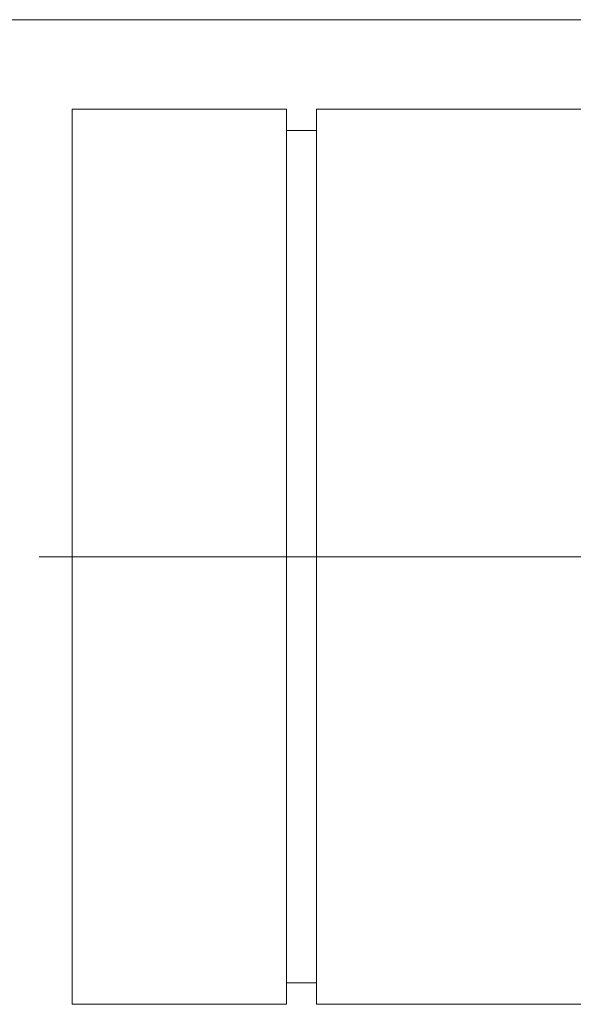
# Model space of a CAD drawing. Header units: millimetres. Extents: x -12870 to -11470, y -3129 to -2170.
# Tile 5 of 17: x -11723 to -11695, y -2476 to -2426. Entities that reach past the tile are written whole.
import ezdxf

# ---------------------------------------------------------------- set-up
doc = ezdxf.new("R2010")
doc.units = ezdxf.units.MM
doc.linetypes.add('CENTER', pattern=[50.8, 31.75, -6.35, 6.35, -6.35])
doc.layers.add('图层2', color=3, linetype='CENTER', lineweight=13)
doc.layers.add('图层7', color=4, linetype='Continuous', lineweight=15)

msp = doc.modelspace()

# ---------------------------------------------------------------- linework, layer by layer
at = {"layer": '图层2'}
msp.add_line((-12792.174, -2426.241), (-11511.174, -2426.241), dxfattribs=at)
at = {"layer": '图层7'}
for p, q in [((-11720.088, -2475.741), (-11720.088, -2430.741)), ((-11720.088, -2430.741), (-11709.304, -2430.741)), ((-11709.304, -2475.741), (-11709.304, -2430.741)), ((-11707.798, -2430.741), (-11612.694, -2430.741)), ((-11707.798, -2430.741), (-11707.798, -2475.741)), ((-11709.304, -2431.813), (-11707.798, -2431.813)), ((-11595.551, -2453.241), (-11721.746, -2453.241)), ((-11638.155, -2453.241), (-11720.088, -2453.241)), ((-11709.304, -2474.669), (-11707.798, -2474.669)), ((-11720.088, -2475.741), (-11709.304, -2475.741)), ((-11707.798, -2475.741), (-11612.694, -2475.741))]:
    msp.add_line(p, q, dxfattribs=at)

doc.saveas('drawing.dxf')
